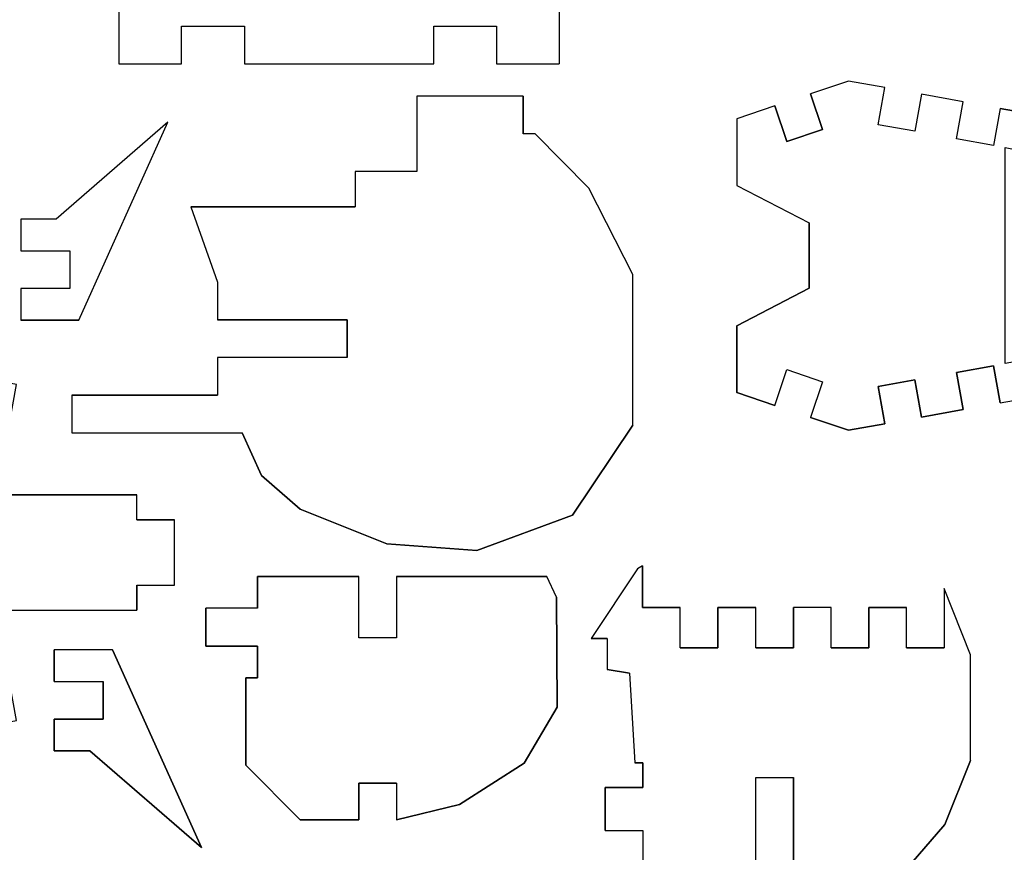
# Model space of a CAD drawing. Extents: x -17.1 to 17.1, y -14.2 to 14.2.
# Tile 20 of 32: x 1.7 to 9.5, y -3.2 to 3.4. Entities that reach past the tile are written whole.
import ezdxf

# ---------------------------------------------------------------- set-up
doc = ezdxf.new("R2010")
doc.units = 0
doc.header["$MEASUREMENT"] = 0
doc.layers.add('CAMADA_1', color=7, linetype='CONTINUOUS')

msp = doc.modelspace()

# ---------------------------------------------------------------- linework, layer by layer
at = {"layer": 'CAMADA_1', "color": 250}
for points in [[(5.97154, 4.84751), (5.97154, 4.84751), (5.97154, 3.0475), (5.97154, 3.0475)], [(2.46482, 4.24751), (2.46482, 4.24751), (2.46482, 3.0475), (2.46482, 3.0475)], [(2.96485, 3.3475), (2.96485, 3.3475), (3.46484, 3.3475), (3.46484, 3.3475)], [(2.96485, 3.0475), (2.96485, 3.0475), (2.96485, 3.3475), (2.96485, 3.3475)], [(3.46484, 3.3475), (3.46484, 3.3475), (3.46484, 3.0475), (3.46484, 3.0475)], [(4.9729, 3.3475), (4.9729, 3.3475), (5.47292, 3.3475), (5.47292, 3.3475)], [(4.9729, 3.0475), (4.9729, 3.0475), (4.9729, 3.3475), (4.9729, 3.3475)], [(5.47292, 3.3475), (5.47292, 3.3475), (5.47292, 3.0475), (5.47292, 3.0475)], [(2.46482, 3.0475), (2.46482, 3.0475), (2.96485, 3.0475), (2.96485, 3.0475)], [(3.46484, 3.0475), (3.46484, 3.0475), (4.9729, 3.0475), (4.9729, 3.0475)], [(5.47292, 3.0475), (5.47292, 3.0475), (5.97154, 3.0475), (5.97154, 3.0475)], [(8.27818, 2.91013), (8.27818, 2.91013), (7.975, 2.80782), (7.975, 2.80782)], [(8.56714, 2.85799), (8.56714, 2.85799), (8.27818, 2.91013), (8.27818, 2.91013)], [(8.51387, 2.56278), (8.51387, 2.56278), (8.56714, 2.85799), (8.56714, 2.85799)], [(4.83994, 2.79047), (4.83994, 2.79047), (4.83994, 2.19046), (4.83994, 2.19046)], [(5.68618, 2.79047), (5.68618, 2.79047), (4.83994, 2.79047), (4.83994, 2.79047)], [(5.68618, 2.79047), (5.68618, 2.79047), (5.68618, 2.49046), (5.68618, 2.49046)], [(8.07089, 2.52359), (8.07089, 2.52359), (7.975, 2.80782), (7.975, 2.80782)], [(8.86001, 2.80518), (8.86001, 2.80518), (8.80678, 2.50994), (8.80678, 2.50994)], [(9.19029, 2.74559), (9.19029, 2.74559), (8.86001, 2.80518), (8.86001, 2.80518)], [(9.13702, 2.45035), (9.13702, 2.45035), (9.19029, 2.74559), (9.19029, 2.74559)], [(7.69073, 2.71194), (7.69073, 2.71194), (7.38752, 2.60963), (7.38752, 2.60963)], [(7.69073, 2.71194), (7.69073, 2.71194), (7.78665, 2.42767), (7.78665, 2.42767)], [(9.48552, 2.69232), (9.48552, 2.69232), (9.43226, 2.39708), (9.43226, 2.39708)], [(9.48552, 2.69232), (9.48552, 2.69232), (9.71501, 2.65091), (9.71501, 2.65091)], [(7.38752, 2.60963), (7.38752, 2.60963), (7.38752, 2.07962), (7.38752, 2.07962)], [(2.85553, 2.58197), (2.85553, 2.58197), (1.96635, 1.81084), (1.96635, 1.81084)], [(2.14627, 1.00633), (2.14627, 1.00633), (2.85553, 2.58197), (2.85553, 2.58197)], [(7.78665, 2.42767), (7.78665, 2.42767), (8.07089, 2.52359), (8.07089, 2.52359)], [(8.80678, 2.50994), (8.80678, 2.50994), (8.51387, 2.56278), (8.51387, 2.56278)], [(5.78199, 2.49046), (5.78199, 2.49046), (5.68618, 2.49046), (5.68618, 2.49046)], [(5.78199, 2.49046), (5.78199, 2.49046), (6.20815, 2.05651), (6.20815, 2.05651)], [(9.43226, 2.39708), (9.43226, 2.39708), (9.13702, 2.45035), (9.13702, 2.45035)], [(4.34693, 2.19046), (4.34693, 2.19046), (4.34693, 1.90806), (4.34693, 1.90806)], [(4.83994, 2.19046), (4.83994, 2.19046), (4.34693, 2.19046), (4.34693, 2.19046)], [(6.55973, 1.36934), (6.55973, 1.36934), (6.20815, 2.05651), (6.20815, 2.05651)], [(7.38752, 2.07962), (7.38752, 2.07962), (7.96435, 1.77997), (7.96435, 1.77997)], [(3.03848, 1.90806), (3.03848, 1.90806), (3.25131, 1.3076), (3.25131, 1.3076)], [(3.03848, 1.90806), (3.03848, 1.90806), (4.34693, 1.90806), (4.34693, 1.90806)], [(1.68406, 1.81087), (1.68406, 1.81087), (1.68402, 1.5586), (1.68402, 1.5586)], [(1.96635, 1.81084), (1.96635, 1.81084), (1.68406, 1.81087), (1.68406, 1.81087)], [(7.96435, 1.25997), (7.96435, 1.25997), (7.96435, 1.77997), (7.96435, 1.77997)], [(1.68402, 1.5586), (1.68402, 1.5586), (2.0737, 1.5586), (2.0737, 1.5586)], [(2.0737, 1.5586), (2.0737, 1.5586), (2.0737, 1.2586), (2.0737, 1.2586)], [(6.55973, 0.17), (6.55973, 0.17), (6.55973, 1.36934), (6.55973, 1.36934)], [(1.68409, 1.2586), (1.68409, 1.2586), (1.68409, 1.00636), (1.68409, 1.00636)], [(2.0737, 1.2586), (2.0737, 1.2586), (1.68409, 1.2586), (1.68409, 1.2586)], [(3.25131, 1.3076), (3.25131, 1.3076), (3.25131, 1.00806), (3.25131, 1.00806)], [(7.38752, 0.96033), (7.38752, 0.96033), (7.96435, 1.25997), (7.96435, 1.25997)], [(2.14627, 1.00633), (2.14627, 1.00633), (1.68409, 1.00636), (1.68409, 1.00636)], [(4.28378, 1.00806), (4.28378, 1.00806), (3.25131, 1.00806), (3.25131, 1.00806)], [(4.28378, 0.70805), (4.28378, 0.70805), (4.28378, 1.00806), (4.28378, 1.00806)], [(7.38752, 0.43031), (7.38752, 0.43031), (7.38752, 0.96033), (7.38752, 0.96033)], [(4.28378, 0.70805), (4.28378, 0.70805), (3.25131, 0.70805), (3.25131, 0.70805)], [(3.25131, 0.70805), (3.25131, 0.70805), (3.25131, 0.40929), (3.25131, 0.40929)], [(9.43226, 0.6429), (9.43226, 0.6429), (9.13702, 0.58963), (9.13702, 0.58963)], [(9.48552, 0.34766), (9.48552, 0.34766), (9.43226, 0.6429), (9.43226, 0.6429)], [(7.69073, 0.32804), (7.69073, 0.32804), (7.78665, 0.61227), (7.78665, 0.61227)], [(7.78665, 0.61227), (7.78665, 0.61227), (8.07089, 0.51639), (8.07089, 0.51639)], [(9.13702, 0.58963), (9.13702, 0.58963), (9.19029, 0.29439), (9.19029, 0.29439)], [(8.07089, 0.51639), (8.07089, 0.51639), (7.975, 0.23212), (7.975, 0.23212)], [(8.80678, 0.53004), (8.80678, 0.53004), (8.51387, 0.4772), (8.51387, 0.4772)], [(8.51387, 0.4772), (8.51387, 0.4772), (8.56714, 0.18196), (8.56714, 0.18196)], [(8.86001, 0.2348), (8.86001, 0.2348), (8.80678, 0.53004), (8.80678, 0.53004)], [(2.0913, 0.40929), (2.0913, 0.40929), (2.0913, 0.10928), (2.0913, 0.10928)], [(2.0913, 0.40929), (2.0913, 0.40929), (3.25131, 0.40929), (3.25131, 0.40929)], [(7.69073, 0.32804), (7.69073, 0.32804), (7.38752, 0.43031), (7.38752, 0.43031)], [(9.48552, 0.34766), (9.48552, 0.34766), (9.71501, 0.38904), (9.71501, 0.38904)], [(9.19029, 0.29439), (9.19029, 0.29439), (8.86001, 0.2348), (8.86001, 0.2348)], [(6.55973, 0.17), (6.55973, 0.17), (6.07748, -0.54593), (6.07748, -0.54593)], [(8.27818, 0.12982), (8.27818, 0.12982), (7.975, 0.23212), (7.975, 0.23212)], [(8.56714, 0.18196), (8.56714, 0.18196), (8.27818, 0.12982), (8.27818, 0.12982)], [(2.0913, 0.10928), (2.0913, 0.10928), (3.44727, 0.10928), (3.44727, 0.10928)], [(3.60077, -0.23058), (3.60077, -0.23058), (3.44727, 0.10928), (3.44727, 0.10928)], [(3.91019, -0.49771), (3.91019, -0.49771), (3.60077, -0.23058), (3.60077, -0.23058)], [(1.59604, -0.38404), (1.59604, -0.38404), (2.60844, -0.38404), (2.60844, -0.38404)], [(2.60844, -0.58403), (2.60844, -0.58403), (2.60844, -0.38404), (2.60844, -0.38404)], [(4.60072, -0.77478), (4.60072, -0.77478), (3.91019, -0.49771), (3.91019, -0.49771)], [(6.07748, -0.54593), (6.07748, -0.54593), (5.31629, -0.82773), (5.31629, -0.82773)], [(2.60844, -0.58403), (2.60844, -0.58403), (2.90844, -0.58403), (2.90844, -0.58403)], [(2.90844, -1.10406), (2.90844, -1.10406), (2.90844, -0.58403), (2.90844, -0.58403)], [(5.31629, -0.82773), (5.31629, -0.82773), (4.60072, -0.77478), (4.60072, -0.77478)], [(6.59659, -0.97392), (6.59659, -0.97392), (6.22875, -1.52983), (6.22875, -1.52983)], [(6.63706, -0.95109), (6.63706, -0.95109), (6.59659, -0.97392), (6.59659, -0.97392)], [(6.63706, -0.95109), (6.63706, -0.95109), (6.63709, -1.28154), (6.63709, -1.28154)], [(3.57085, -1.28839), (3.57085, -1.28839), (3.57085, -1.03611), (3.57085, -1.03611)], [(3.57085, -1.03611), (3.57085, -1.03611), (4.37571, -1.03611), (4.37571, -1.03611)], [(4.37571, -1.52312), (4.37571, -1.52312), (4.37571, -1.03611), (4.37571, -1.03611)], [(4.67572, -1.03611), (4.67572, -1.03611), (4.67572, -1.52312), (4.67572, -1.52312)], [(4.67572, -1.03611), (4.67572, -1.03611), (5.87431, -1.03611), (5.87431, -1.03611)], [(5.95048, -1.19892), (5.95048, -1.19892), (5.87431, -1.03611), (5.87431, -1.03611)], [(2.60844, -1.10406), (2.60844, -1.10406), (2.90844, -1.10406), (2.90844, -1.10406)], [(2.60844, -1.10406), (2.60844, -1.10406), (2.60844, -1.30405), (2.60844, -1.30405)], [(9.24835, -1.65961), (9.24835, -1.65961), (9.03845, -1.13059), (9.03845, -1.13059)], [(9.03845, -1.13059), (9.03845, -1.13059), (9.03845, -1.60349), (9.03845, -1.60349)], [(5.95048, -1.19892), (5.95048, -1.19892), (5.95563, -2.07593), (5.95563, -2.07593)], [(1.59604, -1.30405), (1.59604, -1.30405), (2.60844, -1.30405), (2.60844, -1.30405)], [(3.15701, -1.58842), (3.15701, -1.58842), (3.15701, -1.28839), (3.15701, -1.28839)], [(3.57085, -1.28839), (3.57085, -1.28839), (3.15701, -1.28839), (3.15701, -1.28839)], [(6.63709, -1.28154), (6.63709, -1.28154), (6.93702, -1.28158), (6.93702, -1.28158)], [(6.93699, -1.60349), (6.93699, -1.60349), (6.93702, -1.28158), (6.93702, -1.28158)], [(7.23773, -1.60345), (7.23773, -1.60345), (7.23777, -1.28161), (7.23777, -1.28161)], [(7.23777, -1.28161), (7.23777, -1.28161), (7.5384, -1.28161), (7.5384, -1.28161)], [(7.5384, -1.60349), (7.5384, -1.60349), (7.5384, -1.28161), (7.5384, -1.28161)], [(8.13841, -1.28165), (8.13841, -1.28165), (7.83844, -1.28165), (7.83844, -1.28165)], [(7.83844, -1.60345), (7.83844, -1.60345), (7.83844, -1.28165), (7.83844, -1.28165)], [(8.13841, -1.60345), (8.13841, -1.60345), (8.13841, -1.28165), (8.13841, -1.28165)], [(8.43845, -1.60359), (8.43845, -1.60359), (8.43848, -1.28154), (8.43848, -1.28154)], [(8.43848, -1.28154), (8.43848, -1.28154), (8.73845, -1.28168), (8.73845, -1.28168)], [(8.73838, -1.60359), (8.73838, -1.60359), (8.73845, -1.28168), (8.73845, -1.28168)], [(4.67572, -1.52312), (4.67572, -1.52312), (4.37571, -1.52312), (4.37571, -1.52312)], [(6.35603, -1.52983), (6.35603, -1.52983), (6.22875, -1.52983), (6.22875, -1.52983)], [(6.35603, -1.52983), (6.35603, -1.52983), (6.356, -1.77547), (6.356, -1.77547)], [(2.41332, -1.61844), (2.41332, -1.61844), (1.95114, -1.61848), (1.95114, -1.61848)], [(1.95114, -1.87072), (1.95114, -1.87072), (1.95114, -1.61848), (1.95114, -1.61848)], [(2.41332, -1.61844), (2.41332, -1.61844), (3.12261, -3.19409), (3.12261, -3.19409)], [(3.57085, -1.58842), (3.57085, -1.58842), (3.15701, -1.58842), (3.15701, -1.58842)], [(3.57085, -1.84059), (3.57085, -1.84059), (3.57085, -1.58842), (3.57085, -1.58842)], [(6.93699, -1.60349), (6.93699, -1.60349), (7.23773, -1.60345), (7.23773, -1.60345)], [(7.5384, -1.60349), (7.5384, -1.60349), (7.83844, -1.60345), (7.83844, -1.60345)], [(8.13841, -1.60345), (8.13841, -1.60345), (8.43845, -1.60359), (8.43845, -1.60359)], [(8.73838, -1.60359), (8.73838, -1.60359), (9.03845, -1.60349), (9.03845, -1.60349)], [(9.24835, -2.50071), (9.24835, -2.50071), (9.24835, -1.65961), (9.24835, -1.65961)], [(6.532, -1.80471), (6.532, -1.80471), (6.356, -1.77547), (6.356, -1.77547)], [(1.95114, -1.87072), (1.95114, -1.87072), (2.34075, -1.87072), (2.34075, -1.87072)], [(2.34075, -2.17072), (2.34075, -2.17072), (2.34075, -1.87072), (2.34075, -1.87072)], [(3.47564, -2.53757), (3.47564, -2.53757), (3.47564, -1.84059), (3.47564, -1.84059)], [(3.47564, -1.84059), (3.47564, -1.84059), (3.57085, -1.84059), (3.57085, -1.84059)], [(6.532, -1.80471), (6.532, -1.80471), (6.57546, -2.51979), (6.57546, -2.51979)], [(5.95563, -2.07593), (5.95563, -2.07593), (5.69486, -2.52036), (5.69486, -2.52036)], [(1.95107, -2.17075), (1.95107, -2.17075), (2.34075, -2.17072), (2.34075, -2.17072)], [(1.95107, -2.42299), (1.95107, -2.42299), (1.95107, -2.17075), (1.95107, -2.17075)], [(2.23344, -2.42295), (2.23344, -2.42295), (1.95107, -2.42299), (1.95107, -2.42299)], [(3.12261, -3.19409), (3.12261, -3.19409), (2.23344, -2.42295), (2.23344, -2.42295)], [(9.24835, -2.50071), (9.24835, -2.50071), (9.04416, -3.00955), (9.04416, -3.00955)], [(3.90917, -2.97293), (3.90917, -2.97293), (3.47564, -2.53757), (3.47564, -2.53757)], [(5.69486, -2.52036), (5.69486, -2.52036), (5.17804, -2.84978), (5.17804, -2.84978)], [(6.63843, -2.51979), (6.63843, -2.51979), (6.57546, -2.51979), (6.57546, -2.51979)], [(6.63843, -2.71611), (6.63843, -2.71611), (6.63843, -2.51979), (6.63843, -2.51979)], [(7.53844, -2.63596), (7.53844, -2.63596), (7.83844, -2.63596), (7.83844, -2.63596)], [(7.53844, -3.66844), (7.53844, -3.66844), (7.53844, -2.63596), (7.53844, -2.63596)], [(7.83841, -3.66844), (7.83841, -3.66844), (7.83844, -2.63596), (7.83844, -2.63596)], [(4.37571, -2.68087), (4.37571, -2.68087), (4.37568, -2.97293), (4.37568, -2.97293)], [(4.67572, -2.68087), (4.67572, -2.68087), (4.37571, -2.68087), (4.37571, -2.68087)], [(4.67572, -2.68087), (4.67572, -2.68087), (4.67572, -2.97293), (4.67572, -2.97293)], [(6.33843, -3.05795), (6.33843, -3.05795), (6.33843, -2.71611), (6.33843, -2.71611)], [(6.33843, -2.71611), (6.33843, -2.71611), (6.63843, -2.71611), (6.63843, -2.71611)], [(5.17804, -2.84978), (5.17804, -2.84978), (4.67572, -2.97293), (4.67572, -2.97293)], [(4.37568, -2.97293), (4.37568, -2.97293), (3.90917, -2.97293), (3.90917, -2.97293)], [(6.33843, -3.05795), (6.33843, -3.05795), (6.63843, -3.05795), (6.63843, -3.05795)], [(6.63843, -3.05795), (6.63843, -3.05795), (6.63843, -3.33848), (6.63843, -3.33848)], [(9.04416, -3.00955), (9.04416, -3.00955), (8.77704, -3.31897), (8.77704, -3.31897)]]:
    msp.add_open_spline(points, degree=3, dxfattribs=at)
for points, knots in [([(-3.3975, 0.81819), (-3.3975, 0.81819), (-3.34966, 1.11438), (-3.34966, 1.11438), (-3.34966, 1.11438), (-3.34966, 1.11438), (-2.76154, 1.01938), (-2.76154, 1.01938), (-2.76154, 1.01938), (-2.76154, 1.01938), (-2.80942, 0.72315), (-2.80942, 0.72315), (-2.80942, 0.72315), (-2.80942, 0.72315), (-2.31581, 0.64343), (-2.31581, 0.64343), (-2.31581, 0.64343), (-2.31581, 0.64343), (-2.26794, 0.93962), (-2.26794, 0.93962), (-2.26794, 0.93962), (-2.26794, 0.93962), (-1.7538, 0.72086), (-1.7538, 0.72086), (-1.7538, 0.72086), (-1.7538, 0.72086), (-1.87124, 0.44485), (-1.87124, 0.44485), (-1.87124, 0.44485), (-1.87124, 0.44485), (-1.41227, 0.24955), (-1.41227, 0.24955), (-1.41227, 0.24955), (-1.41227, 0.24955), (-1.29483, 0.52563), (-1.29483, 0.52563), (-1.29483, 0.52563), (-1.29483, 0.52563), (-0.77953, 0.30638), (-0.77953, 0.30638), (-0.77953, 0.30638), (-0.77953, 0.30638), (-0.62928, 0.26398), (-0.62928, 0.26398), (-0.62928, 0.26398), (-0.62928, 0.26398), (-0.71074, -0.02474), (-0.71074, -0.02474), (-0.71074, -0.02474), (-0.71074, -0.02474), (-0.42203, -0.10619), (-0.42203, -0.10619), (-0.42203, -0.10619), (-0.42203, -0.10619), (-0.34057, 0.18252), (-0.34057, 0.18252), (-0.34057, 0.18252), (-0.34057, 0.18252), (-0.19032, 0.14015), (-0.19032, 0.14015), (-0.19032, 0.14015), (-0.19032, 0.14015), (-0.01034, 0.14015), (-0.01034, 0.14015), (-0.01034, 0.14015), (-0.01034, 0.14015), (-0.01034, -0.15985), (-0.01034, -0.15985), (-0.01034, -0.15985), (-0.01034, -0.15985), (0.28967, -0.15985), (0.28967, -0.15985), (0.28967, -0.15985), (0.28967, -0.15985), (0.28967, 0.14015), (0.28967, 0.14015), (0.28967, 0.14015), (0.28967, 0.14015), (0.46969, 0.14015), (0.46969, 0.14015), (0.46969, 0.14015), (0.46969, 0.14015), (0.46969, 0.2456), (0.46969, 0.2456), (0.46969, 0.2456), (0.46969, 0.2456), (0.77287, 0.3479), (0.77287, 0.3479), (0.77287, 0.3479), (0.77287, 0.3479), (0.86879, 0.06364), (0.86879, 0.06364), (0.86879, 0.06364), (0.86879, 0.06364), (1.15305, 0.15956), (1.15305, 0.15956), (1.15305, 0.15956), (1.15305, 0.15956), (1.05713, 0.44382), (1.05713, 0.44382), (1.05713, 0.44382), (1.05713, 0.44382), (1.36035, 0.54613), (1.36035, 0.54613), (1.36035, 0.54613), (1.36035, 0.54613), (1.64931, 0.49399), (1.64931, 0.49399), (1.64931, 0.49399), (1.64931, 0.49399), (1.59604, 0.19875), (1.59604, 0.19875), (1.59604, 0.19875), (1.59604, 0.19875), (1.59604, -0.38404), (1.59604, -0.38404), (1.59604, -0.38404), (1.59604, -0.38404), (2.60844, -0.38404), (2.60844, -0.38404), (2.60844, -0.38404), (2.60844, -0.38404), (2.60844, -0.58403), (2.60844, -0.58403), (2.60844, -0.58403), (2.60844, -0.58403), (2.90844, -0.58403), (2.90844, -0.58403), (2.90844, -0.58403), (2.90844, -0.58403), (2.90844, -1.10406), (2.90844, -1.10406), (2.90844, -1.10406), (2.90844, -1.10406), (2.60844, -1.10406), (2.60844, -1.10406), (2.60844, -1.10406), (2.60844, -1.10406), (2.60844, -1.30405), (2.60844, -1.30405), (2.60844, -1.30405), (2.60844, -1.30405), (1.59604, -1.30405), (1.59604, -1.30405), (1.59604, -1.30405), (1.59604, -1.30405), (1.59604, -1.88687), (1.59604, -1.88687), (1.59604, -1.88687), (1.59604, -1.88687), (1.64931, -2.18211), (1.64931, -2.18211), (1.64931, -2.18211), (1.64931, -2.18211), (1.36035, -2.23425), (1.36035, -2.23425), (1.36035, -2.23425), (1.36035, -2.23425), (1.05713, -2.13191), (1.05713, -2.13191), (1.05713, -2.13191), (1.05713, -2.13191), (1.15305, -1.84768), (1.15305, -1.84768), (1.15305, -1.84768), (1.15305, -1.84768), (0.86879, -1.75176), (0.86879, -1.75176), (0.86879, -1.75176), (0.86879, -1.75176), (0.7729, -2.03603), (0.7729, -2.03603), (0.7729, -2.03603), (0.7729, -2.03603), (0.46969, -1.93372), (0.46969, -1.93372), (0.46969, -1.93372), (0.46969, -1.93372), (0.46969, -1.82828), (0.46969, -1.82828), (0.46969, -1.82828), (0.46969, -1.82828), (0.28967, -1.82828), (0.28967, -1.82828), (0.28967, -1.82828), (0.28967, -1.82828), (0.28967, -1.52824), (0.28967, -1.52824), (0.28967, -1.52824), (0.28967, -1.52824), (-0.01034, -1.52824), (-0.01034, -1.52824), (-0.01034, -1.52824), (-0.01034, -1.52824), (-0.01034, -1.82824), (-0.01034, -1.82824), (-0.01034, -1.82824), (-0.01034, -1.82824), (-0.19032, -1.82824), (-0.19032, -1.82824), (-0.19032, -1.82824), (-0.19032, -1.82824), (-0.34057, -1.87065), (-0.34057, -1.87065), (-0.34057, -1.87065), (-0.34057, -1.87065), (-0.42203, -1.58193), (-0.42203, -1.58193), (-0.42203, -1.58193), (-0.42203, -1.58193), (-0.71074, -1.66339), (-0.71074, -1.66339), (-0.71074, -1.66339), (-0.71074, -1.66339), (-0.62928, -1.9521), (-0.62928, -1.9521), (-0.62928, -1.9521), (-0.62928, -1.9521), (-0.77953, -1.99451), (-0.77953, -1.99451), (-0.77953, -1.99451), (-0.77953, -1.99451), (-1.29483, -2.21376), (-1.29483, -2.21376), (-1.29483, -2.21376), (-1.29483, -2.21376), (-1.41227, -1.93767), (-1.41227, -1.93767), (-1.41227, -1.93767), (-1.41227, -1.93767), (-1.87124, -2.13294), (-1.87124, -2.13294), (-1.87124, -2.13294), (-1.87124, -2.13294), (-1.75376, -2.40898), (-1.75376, -2.40898), (-1.75376, -2.40898), (-1.75376, -2.40898), (-2.26794, -2.62774), (-2.26794, -2.62774), (-2.26794, -2.62774), (-2.26794, -2.62774), (-2.31581, -2.33155), (-2.31581, -2.33155), (-2.31581, -2.33155), (-2.31581, -2.33155), (-2.80942, -2.41131), (-2.80942, -2.41131), (-2.80942, -2.41131), (-2.80942, -2.41131), (-2.76154, -2.70751), (-2.76154, -2.70751), (-2.76154, -2.70751), (-2.76154, -2.70751), (-3.34966, -2.80251), (-3.34966, -2.80251), (-3.34966, -2.80251), (-3.34966, -2.80251), (-3.3975, -2.50632), (-3.3975, -2.50632), (-3.3975, -2.50632), (-3.3975, -2.50632), (-3.8911, -2.58604), (-3.8911, -2.58604), (-3.8911, -2.58604), (-3.8911, -2.58604), (-3.84323, -2.88224), (-3.84323, -2.88224), (-3.84323, -2.88224), (-3.84323, -2.88224), (-5.14914, -3.09323), (-5.14914, -3.09323), (-5.14914, -3.09323), (-5.14914, -3.09323), (-6.11124, -3.36596), (-6.11124, -3.36596), (-6.11124, -3.36596), (-6.11124, -3.36596), (-6.02939, -3.65461), (-6.02939, -3.65461), (-6.02939, -3.65461), (-6.02939, -3.65461), (-6.51044, -3.79096), (-6.51044, -3.79096), (-6.51044, -3.79096), (-6.51044, -3.79096), (-6.59229, -3.50231), (-6.59229, -3.50231), (-6.59229, -3.50231), (-6.59229, -3.50231), (-9.01605, -4.18942), (-9.01605, -4.18942), (-9.01605, -4.18942), (-9.01605, -4.18942), (-8.93424, -4.47806), (-8.93424, -4.47806), (-8.93424, -4.47806), (-8.93424, -4.47806), (-9.70333, -4.69608), (-9.70333, -4.69608), (-9.70333, -4.69608), (-9.70333, -4.69608), (-9.86197, -4.13636), (-9.86197, -4.13636), (-9.86197, -4.13636), (-9.86197, -4.13636), (-9.60529, -4.06358), (-9.60529, -4.06358), (-9.60529, -4.06358), (-9.60529, -4.06358), (-9.5498, -4.32093), (-9.5498, -4.32093), (-9.5498, -4.32093), (-9.5498, -4.32093), (-9.25654, -4.25775), (-9.25654, -4.25775), (-9.25654, -4.25775), (-9.25654, -4.25775), (-9.40502, -3.56888), (-9.40502, -3.56888), (-9.40502, -3.56888), (-9.40502, -3.56888), (-4.28808, -2.46631), (-4.28808, -2.46631), (-4.28808, -2.46631), (-4.28808, -2.46631), (-4.34982, -2.17262), (-4.34982, -2.17262), (-4.34982, -2.17262), (-4.34982, -2.17262), (-4.98588, -2.30633), (-4.98588, -2.30633), (-4.98588, -2.30633), (-4.98588, -2.30633), (-5.0322, -1.96829), (-5.0322, -1.96829), (-5.0322, -1.96829), (-5.0322, -1.96829), (-2.35828, -1.0606), (-2.35828, -1.0606), (-2.35828, -1.0606), (-2.35828, -1.0606), (-2.35828, -0.62753), (-2.35828, -0.62753), (-2.35828, -0.62753), (-2.35828, -0.62753), (-5.0322, 0.28017), (-5.0322, 0.28017), (-5.0322, 0.28017), (-5.0322, 0.28017), (-4.98588, 0.6182), (-4.98588, 0.6182), (-4.98588, 0.6182), (-4.98588, 0.6182), (-4.34982, 0.4845), (-4.34982, 0.4845), (-4.34982, 0.4845), (-4.34982, 0.4845), (-4.28808, 0.77819), (-4.28808, 0.77819), (-4.28808, 0.77819), (-4.28808, 0.77819), (-9.40502, 1.88076), (-9.40502, 1.88076), (-9.40502, 1.88076), (-9.40502, 1.88076), (-9.25654, 2.56963), (-9.25654, 2.56963), (-9.25654, 2.56963), (-9.25654, 2.56963), (-9.5498, 2.63281), (-9.5498, 2.63281), (-9.5498, 2.63281), (-9.5498, 2.63281), (-9.60529, 2.37546), (-9.60529, 2.37546), (-9.60529, 2.37546), (-9.60529, 2.37546), (-9.86197, 2.44824), (-9.86197, 2.44824), (-9.86197, 2.44824), (-9.86197, 2.44824), (-9.70333, 3.00795), (-9.70333, 3.00795), (-9.70333, 3.00795), (-9.70333, 3.00795), (-8.93424, 2.7899), (-8.93424, 2.7899), (-8.93424, 2.7899), (-8.93424, 2.7899), (-9.01605, 2.50129), (-9.01605, 2.50129), (-9.01605, 2.50129), (-9.01605, 2.50129), (-6.59229, 1.81419), (-6.59229, 1.81419), (-6.59229, 1.81419), (-6.59229, 1.81419), (-6.51044, 2.10283), (-6.51044, 2.10283), (-6.51044, 2.10283), (-6.51044, 2.10283), (-6.02943, 1.96645), (-6.02943, 1.96645), (-6.02943, 1.96645), (-6.02943, 1.96645), (-6.11124, 1.67784), (-6.11124, 1.67784), (-6.11124, 1.67784), (-6.11124, 1.67784), (-5.14914, 1.40507), (-5.14914, 1.40507), (-5.14914, 1.40507), (-5.14914, 1.40507), (-3.84327, 1.19411), (-3.84327, 1.19411), (-3.84327, 1.19411), (-3.84327, 1.19411), (-3.8911, 0.89792), (-3.8911, 0.89792), (-3.8911, 0.89792), (-3.8911, 0.89792), (-3.3975, 0.81819), (-3.3975, 0.81819)], [0, 0, 0, 0, 0.0093458, 0.0093458, 0.0093458, 0.0093458, 0.0186916, 0.0186916, 0.0186916, 0.0186916, 0.0280374, 0.0280374, 0.0280374, 0.0280374, 0.0373832, 0.0373832, 0.0373832, 0.0373832, 0.046729, 0.046729, 0.046729, 0.046729, 0.0560748, 0.0560748, 0.0560748, 0.0560748, 0.0654206, 0.0654206, 0.0654206, 0.0654206, 0.0747664, 0.0747664, 0.0747664, 0.0747664, 0.0841121, 0.0841121, 0.0841121, 0.0841121, 0.0934579, 0.0934579, 0.0934579, 0.0934579, 0.1028037, 0.1028037, 0.1028037, 0.1028037, 0.1121495, 0.1121495, 0.1121495, 0.1121495, 0.1214953, 0.1214953, 0.1214953, 0.1214953, 0.1308411, 0.1308411, 0.1308411, 0.1308411, 0.1401869, 0.1401869, 0.1401869, 0.1401869, 0.1495327, 0.1495327, 0.1495327, 0.1495327, 0.1588785, 0.1588785, 0.1588785, 0.1588785, 0.1682243, 0.1682243, 0.1682243, 0.1682243, 0.1775701, 0.1775701, 0.1775701, 0.1775701, 0.1869159, 0.1869159, 0.1869159, 0.1869159, 0.1962617, 0.1962617, 0.1962617, 0.1962617, 0.2056075, 0.2056075, 0.2056075, 0.2056075, 0.2149533, 0.2149533, 0.2149533, 0.2149533, 0.2242991, 0.2242991, 0.2242991, 0.2242991, 0.2336449, 0.2336449, 0.2336449, 0.2336449, 0.2429907, 0.2429907, 0.2429907, 0.2429907, 0.2523364, 0.2523364, 0.2523364, 0.2523364, 0.2616822, 0.2616822, 0.2616822, 0.2616822, 0.271028, 0.271028, 0.271028, 0.271028, 0.2803738, 0.2803738, 0.2803738, 0.2803738, 0.2897196, 0.2897196, 0.2897196, 0.2897196, 0.2990654, 0.2990654, 0.2990654, 0.2990654, 0.3084112, 0.3084112, 0.3084112, 0.3084112, 0.317757, 0.317757, 0.317757, 0.317757, 0.3271028, 0.3271028, 0.3271028, 0.3271028, 0.3364486, 0.3364486, 0.3364486, 0.3364486, 0.3457944, 0.3457944, 0.3457944, 0.3457944, 0.3551402, 0.3551402, 0.3551402, 0.3551402, 0.364486, 0.364486, 0.364486, 0.364486, 0.3738318, 0.3738318, 0.3738318, 0.3738318, 0.3831776, 0.3831776, 0.3831776, 0.3831776, 0.3925234, 0.3925234, 0.3925234, 0.3925234, 0.4018692, 0.4018692, 0.4018692, 0.4018692, 0.411215, 0.411215, 0.411215, 0.411215, 0.4205607, 0.4205607, 0.4205607, 0.4205607, 0.4299065, 0.4299065, 0.4299065, 0.4299065, 0.4392523, 0.4392523, 0.4392523, 0.4392523, 0.4485981, 0.4485981, 0.4485981, 0.4485981, 0.4579439, 0.4579439, 0.4579439, 0.4579439, 0.4672897, 0.4672897, 0.4672897, 0.4672897, 0.4766355, 0.4766355, 0.4766355, 0.4766355, 0.4859813, 0.4859813, 0.4859813, 0.4859813, 0.4953271, 0.4953271, 0.4953271, 0.4953271, 0.5046729, 0.5046729, 0.5046729, 0.5046729, 0.5140187, 0.5140187, 0.5140187, 0.5140187, 0.5233645, 0.5233645, 0.5233645, 0.5233645, 0.5327103, 0.5327103, 0.5327103, 0.5327103, 0.5420561, 0.5420561, 0.5420561, 0.5420561, 0.5514019, 0.5514019, 0.5514019, 0.5514019, 0.5607477, 0.5607477, 0.5607477, 0.5607477, 0.5700935, 0.5700935, 0.5700935, 0.5700935, 0.5794393, 0.5794393, 0.5794393, 0.5794393, 0.588785, 0.588785, 0.588785, 0.588785, 0.5981308, 0.5981308, 0.5981308, 0.5981308, 0.6074766, 0.6074766, 0.6074766, 0.6074766, 0.6168224, 0.6168224, 0.6168224, 0.6168224, 0.6261682, 0.6261682, 0.6261682, 0.6261682, 0.635514, 0.635514, 0.635514, 0.635514, 0.6448598, 0.6448598, 0.6448598, 0.6448598, 0.6542056, 0.6542056, 0.6542056, 0.6542056, 0.6635514, 0.6635514, 0.6635514, 0.6635514, 0.6728972, 0.6728972, 0.6728972, 0.6728972, 0.682243, 0.682243, 0.682243, 0.682243, 0.6915888, 0.6915888, 0.6915888, 0.6915888, 0.7009346, 0.7009346, 0.7009346, 0.7009346, 0.7102804, 0.7102804, 0.7102804, 0.7102804, 0.7196262, 0.7196262, 0.7196262, 0.7196262, 0.728972, 0.728972, 0.728972, 0.728972, 0.7383178, 0.7383178, 0.7383178, 0.7383178, 0.7476636, 0.7476636, 0.7476636, 0.7476636, 0.7570093, 0.7570093, 0.7570093, 0.7570093, 0.7663551, 0.7663551, 0.7663551, 0.7663551, 0.7757009, 0.7757009, 0.7757009, 0.7757009, 0.7850467, 0.7850467, 0.7850467, 0.7850467, 0.7943925, 0.7943925, 0.7943925, 0.7943925, 0.8037383, 0.8037383, 0.8037383, 0.8037383, 0.8130841, 0.8130841, 0.8130841, 0.8130841, 0.8224299, 0.8224299, 0.8224299, 0.8224299, 0.8317757, 0.8317757, 0.8317757, 0.8317757, 0.8411215, 0.8411215, 0.8411215, 0.8411215, 0.8504673, 0.8504673, 0.8504673, 0.8504673, 0.8598131, 0.8598131, 0.8598131, 0.8598131, 0.8691589, 0.8691589, 0.8691589, 0.8691589, 0.8785047, 0.8785047, 0.8785047, 0.8785047, 0.8878505, 0.8878505, 0.8878505, 0.8878505, 0.8971963, 0.8971963, 0.8971963, 0.8971963, 0.9065421, 0.9065421, 0.9065421, 0.9065421, 0.9158879, 0.9158879, 0.9158879, 0.9158879, 0.9252336, 0.9252336, 0.9252336, 0.9252336, 0.9345794, 0.9345794, 0.9345794, 0.9345794, 0.9439252, 0.9439252, 0.9439252, 0.9439252, 0.953271, 0.953271, 0.953271, 0.953271, 0.9626168, 0.9626168, 0.9626168, 0.9626168, 0.9719626, 0.9719626, 0.9719626, 0.9719626, 0.9813084, 0.9813084, 0.9813084, 0.9813084, 1, 1, 1, 1]), ([(7.38752, 0.96033), (7.38752, 0.96033), (7.96435, 1.25997), (7.96435, 1.25997), (7.96435, 1.25997), (7.96435, 1.25997), (7.96435, 1.77997), (7.96435, 1.77997), (7.96435, 1.77997), (7.96435, 1.77997), (7.38752, 2.07962), (7.38752, 2.07962), (7.38752, 2.07962), (7.38752, 2.07962), (7.38752, 2.60963), (7.38752, 2.60963), (7.38752, 2.60963), (7.38752, 2.60963), (7.69073, 2.71194), (7.69073, 2.71194), (7.69073, 2.71194), (7.69073, 2.71194), (7.78665, 2.42767), (7.78665, 2.42767), (7.78665, 2.42767), (7.78665, 2.42767), (8.07089, 2.52359), (8.07089, 2.52359), (8.07089, 2.52359), (8.07089, 2.52359), (7.975, 2.80782), (7.975, 2.80782), (7.975, 2.80782), (7.975, 2.80782), (8.27818, 2.91013), (8.27818, 2.91013), (8.27818, 2.91013), (8.27818, 2.91013), (8.56714, 2.85799), (8.56714, 2.85799), (8.56714, 2.85799), (8.56714, 2.85799), (8.51387, 2.56278), (8.51387, 2.56278), (8.51387, 2.56278), (8.51387, 2.56278), (8.80678, 2.50994), (8.80678, 2.50994), (8.80678, 2.50994), (8.80678, 2.50994), (8.86001, 2.80518), (8.86001, 2.80518), (8.86001, 2.80518), (8.86001, 2.80518), (9.19029, 2.74559), (9.19029, 2.74559), (9.19029, 2.74559), (9.19029, 2.74559), (9.13702, 2.45035), (9.13702, 2.45035), (9.13702, 2.45035), (9.13702, 2.45035), (9.43226, 2.39708), (9.43226, 2.39708), (9.43226, 2.39708), (9.43226, 2.39708), (9.48552, 2.69232), (9.48552, 2.69232), (9.48552, 2.69232), (9.48552, 2.69232), (9.71501, 2.65091), (9.71501, 2.65091), (9.71501, 2.65091), (9.71501, 2.65091), (9.66174, 2.35567), (9.66174, 2.35567), (9.66174, 2.35567), (9.66174, 2.35567), (9.52631, 2.38011), (9.52631, 2.38011), (9.52631, 2.38011), (9.52631, 2.38011), (9.52631, 0.65986), (9.52631, 0.65986), (9.52631, 0.65986), (9.52631, 0.65986), (9.66174, 0.68428), (9.66174, 0.68428), (9.66174, 0.68428), (9.66174, 0.68428), (9.71501, 0.38904), (9.71501, 0.38904), (9.71501, 0.38904), (9.71501, 0.38904), (9.48552, 0.34766), (9.48552, 0.34766), (9.48552, 0.34766), (9.48552, 0.34766), (9.43226, 0.6429), (9.43226, 0.6429), (9.43226, 0.6429), (9.43226, 0.6429), (9.13702, 0.58963), (9.13702, 0.58963), (9.13702, 0.58963), (9.13702, 0.58963), (9.19029, 0.29439), (9.19029, 0.29439), (9.19029, 0.29439), (9.19029, 0.29439), (8.86001, 0.2348), (8.86001, 0.2348), (8.86001, 0.2348), (8.86001, 0.2348), (8.80678, 0.53004), (8.80678, 0.53004), (8.80678, 0.53004), (8.80678, 0.53004), (8.51387, 0.4772), (8.51387, 0.4772), (8.51387, 0.4772), (8.51387, 0.4772), (8.56714, 0.18196), (8.56714, 0.18196), (8.56714, 0.18196), (8.56714, 0.18196), (8.27818, 0.12982), (8.27818, 0.12982), (8.27818, 0.12982), (8.27818, 0.12982), (7.975, 0.23212), (7.975, 0.23212), (7.975, 0.23212), (7.975, 0.23212), (8.07089, 0.51639), (8.07089, 0.51639), (8.07089, 0.51639), (8.07089, 0.51639), (7.78665, 0.61227), (7.78665, 0.61227), (7.78665, 0.61227), (7.78665, 0.61227), (7.69073, 0.32804), (7.69073, 0.32804), (7.69073, 0.32804), (7.69073, 0.32804), (7.38752, 0.43031), (7.38752, 0.43031), (7.38752, 0.43031), (7.38752, 0.43031), (7.38752, 0.96033), (7.38752, 0.96033)], [0, 0, 0, 0, 0.025641, 0.025641, 0.025641, 0.025641, 0.0512821, 0.0512821, 0.0512821, 0.0512821, 0.0769231, 0.0769231, 0.0769231, 0.0769231, 0.1025641, 0.1025641, 0.1025641, 0.1025641, 0.1282051, 0.1282051, 0.1282051, 0.1282051, 0.1538462, 0.1538462, 0.1538462, 0.1538462, 0.1794872, 0.1794872, 0.1794872, 0.1794872, 0.2051282, 0.2051282, 0.2051282, 0.2051282, 0.2307692, 0.2307692, 0.2307692, 0.2307692, 0.2564103, 0.2564103, 0.2564103, 0.2564103, 0.2820513, 0.2820513, 0.2820513, 0.2820513, 0.3076923, 0.3076923, 0.3076923, 0.3076923, 0.3333333, 0.3333333, 0.3333333, 0.3333333, 0.3589744, 0.3589744, 0.3589744, 0.3589744, 0.3846154, 0.3846154, 0.3846154, 0.3846154, 0.4102564, 0.4102564, 0.4102564, 0.4102564, 0.4358974, 0.4358974, 0.4358974, 0.4358974, 0.4615385, 0.4615385, 0.4615385, 0.4615385, 0.4871795, 0.4871795, 0.4871795, 0.4871795, 0.5128205, 0.5128205, 0.5128205, 0.5128205, 0.5384615, 0.5384615, 0.5384615, 0.5384615, 0.5641026, 0.5641026, 0.5641026, 0.5641026, 0.5897436, 0.5897436, 0.5897436, 0.5897436, 0.6153846, 0.6153846, 0.6153846, 0.6153846, 0.6410256, 0.6410256, 0.6410256, 0.6410256, 0.6666667, 0.6666667, 0.6666667, 0.6666667, 0.6923077, 0.6923077, 0.6923077, 0.6923077, 0.7179487, 0.7179487, 0.7179487, 0.7179487, 0.7435897, 0.7435897, 0.7435897, 0.7435897, 0.7692308, 0.7692308, 0.7692308, 0.7692308, 0.7948718, 0.7948718, 0.7948718, 0.7948718, 0.8205128, 0.8205128, 0.8205128, 0.8205128, 0.8461538, 0.8461538, 0.8461538, 0.8461538, 0.8717949, 0.8717949, 0.8717949, 0.8717949, 0.8974359, 0.8974359, 0.8974359, 0.8974359, 0.9230769, 0.9230769, 0.9230769, 0.9230769, 0.9487179, 0.9487179, 0.9487179, 0.9487179, 1, 1, 1, 1]), ([(3.91019, -0.49771), (3.91019, -0.49771), (3.60077, -0.23058), (3.60077, -0.23058), (3.60077, -0.23058), (3.60077, -0.23058), (3.44727, 0.10928), (3.44727, 0.10928), (3.44727, 0.10928), (3.44727, 0.10928), (2.0913, 0.10928), (2.0913, 0.10928), (2.0913, 0.10928), (2.0913, 0.10928), (2.0913, 0.40929), (2.0913, 0.40929), (2.0913, 0.40929), (2.0913, 0.40929), (3.25131, 0.40929), (3.25131, 0.40929), (3.25131, 0.40929), (3.25131, 0.40929), (3.25131, 0.70805), (3.25131, 0.70805), (3.25131, 0.70805), (3.25131, 0.70805), (4.28378, 0.70805), (4.28378, 0.70805), (4.28378, 0.70805), (4.28378, 0.70805), (4.28378, 1.00806), (4.28378, 1.00806), (4.28378, 1.00806), (4.28378, 1.00806), (3.25131, 1.00806), (3.25131, 1.00806), (3.25131, 1.00806), (3.25131, 1.00806), (3.25131, 1.3076), (3.25131, 1.3076), (3.25131, 1.3076), (3.25131, 1.3076), (3.03848, 1.90806), (3.03848, 1.90806), (3.03848, 1.90806), (3.03848, 1.90806), (4.34693, 1.90806), (4.34693, 1.90806), (4.34693, 1.90806), (4.34693, 1.90806), (4.34693, 2.19046), (4.34693, 2.19046), (4.34693, 2.19046), (4.34693, 2.19046), (4.83994, 2.19046), (4.83994, 2.19046), (4.83994, 2.19046), (4.83994, 2.19046), (4.83994, 2.79047), (4.83994, 2.79047), (4.83994, 2.79047), (4.83994, 2.79047), (5.68618, 2.79047), (5.68618, 2.79047), (5.68618, 2.79047), (5.68618, 2.79047), (5.68618, 2.49046), (5.68618, 2.49046), (5.68618, 2.49046), (5.68618, 2.49046), (5.78199, 2.49046), (5.78199, 2.49046), (5.78199, 2.49046), (5.78199, 2.49046), (6.20815, 2.05651), (6.20815, 2.05651), (6.20815, 2.05651), (6.20815, 2.05651), (6.55973, 1.36934), (6.55973, 1.36934), (6.55973, 1.36934), (6.55973, 1.36934), (6.55973, 0.17), (6.55973, 0.17), (6.55973, 0.17), (6.55973, 0.17), (6.07748, -0.54593), (6.07748, -0.54593), (6.07748, -0.54593), (6.07748, -0.54593), (5.31629, -0.82773), (5.31629, -0.82773), (5.31629, -0.82773), (5.31629, -0.82773), (4.60072, -0.77478), (4.60072, -0.77478), (4.60072, -0.77478), (4.60072, -0.77478), (3.91019, -0.49771), (3.91019, -0.49771)], [0, 0, 0, 0, 0.0384615, 0.0384615, 0.0384615, 0.0384615, 0.0769231, 0.0769231, 0.0769231, 0.0769231, 0.1153846, 0.1153846, 0.1153846, 0.1153846, 0.1538462, 0.1538462, 0.1538462, 0.1538462, 0.1923077, 0.1923077, 0.1923077, 0.1923077, 0.2307692, 0.2307692, 0.2307692, 0.2307692, 0.2692308, 0.2692308, 0.2692308, 0.2692308, 0.3076923, 0.3076923, 0.3076923, 0.3076923, 0.3461538, 0.3461538, 0.3461538, 0.3461538, 0.3846154, 0.3846154, 0.3846154, 0.3846154, 0.4230769, 0.4230769, 0.4230769, 0.4230769, 0.4615385, 0.4615385, 0.4615385, 0.4615385, 0.5, 0.5, 0.5, 0.5, 0.5384615, 0.5384615, 0.5384615, 0.5384615, 0.5769231, 0.5769231, 0.5769231, 0.5769231, 0.6153846, 0.6153846, 0.6153846, 0.6153846, 0.6538462, 0.6538462, 0.6538462, 0.6538462, 0.6923077, 0.6923077, 0.6923077, 0.6923077, 0.7307692, 0.7307692, 0.7307692, 0.7307692, 0.7692308, 0.7692308, 0.7692308, 0.7692308, 0.8076923, 0.8076923, 0.8076923, 0.8076923, 0.8461538, 0.8461538, 0.8461538, 0.8461538, 0.8846154, 0.8846154, 0.8846154, 0.8846154, 0.9230769, 0.9230769, 0.9230769, 0.9230769, 1, 1, 1, 1]), ([(2.0737, 1.5586), (2.0737, 1.5586), (1.68402, 1.5586), (1.68402, 1.5586), (1.68402, 1.5586), (1.68402, 1.5586), (1.68406, 1.81087), (1.68406, 1.81087), (1.68406, 1.81087), (1.68406, 1.81087), (1.96635, 1.81084), (1.96635, 1.81084), (1.96635, 1.81084), (1.96635, 1.81084), (2.85553, 2.58197), (2.85553, 2.58197), (2.85553, 2.58197), (2.85553, 2.58197), (2.14627, 1.00633), (2.14627, 1.00633), (2.14627, 1.00633), (2.14627, 1.00633), (1.68409, 1.00636), (1.68409, 1.00636), (1.68409, 1.00636), (1.68409, 1.00636), (1.68409, 1.2586), (1.68409, 1.2586), (1.68409, 1.2586), (1.68409, 1.2586), (2.0737, 1.2586), (2.0737, 1.2586), (2.0737, 1.2586), (2.0737, 1.2586), (2.0737, 1.5586), (2.0737, 1.5586)], [0, 0, 0, 0, 0.1, 0.1, 0.1, 0.1, 0.2, 0.2, 0.2, 0.2, 0.3, 0.3, 0.3, 0.3, 0.4, 0.4, 0.4, 0.4, 0.5, 0.5, 0.5, 0.5, 0.6, 0.6, 0.6, 0.6, 0.7, 0.7, 0.7, 0.7, 0.8, 0.8, 0.8, 0.8, 1, 1, 1, 1]), ([(6.63843, -2.71611), (6.63843, -2.71611), (6.63843, -2.51979), (6.63843, -2.51979), (6.63843, -2.51979), (6.63843, -2.51979), (6.57546, -2.51979), (6.57546, -2.51979), (6.57546, -2.51979), (6.57546, -2.51979), (6.532, -1.80471), (6.532, -1.80471), (6.532, -1.80471), (6.532, -1.80471), (6.356, -1.77547), (6.356, -1.77547), (6.356, -1.77547), (6.356, -1.77547), (6.35603, -1.52983), (6.35603, -1.52983), (6.35603, -1.52983), (6.35603, -1.52983), (6.22875, -1.52983), (6.22875, -1.52983), (6.22875, -1.52983), (6.22875, -1.52983), (6.59659, -0.97392), (6.59659, -0.97392), (6.59659, -0.97392), (6.59659, -0.97392), (6.63706, -0.95109), (6.63706, -0.95109), (6.63706, -0.95109), (6.63706, -0.95109), (6.63709, -1.28154), (6.63709, -1.28154), (6.63709, -1.28154), (6.63709, -1.28154), (6.93702, -1.28158), (6.93702, -1.28158), (6.93702, -1.28158), (6.93702, -1.28158), (6.93699, -1.60349), (6.93699, -1.60349), (6.93699, -1.60349), (6.93699, -1.60349), (7.23773, -1.60345), (7.23773, -1.60345), (7.23773, -1.60345), (7.23773, -1.60345), (7.23777, -1.28161), (7.23777, -1.28161), (7.23777, -1.28161), (7.23777, -1.28161), (7.5384, -1.28161), (7.5384, -1.28161), (7.5384, -1.28161), (7.5384, -1.28161), (7.5384, -1.60349), (7.5384, -1.60349), (7.5384, -1.60349), (7.5384, -1.60349), (7.83844, -1.60345), (7.83844, -1.60345), (7.83844, -1.60345), (7.83844, -1.60345), (7.83844, -1.28165), (7.83844, -1.28165), (7.83844, -1.28165), (7.83844, -1.28165), (8.13841, -1.28165), (8.13841, -1.28165), (8.13841, -1.28165), (8.13841, -1.28165), (8.13841, -1.60345), (8.13841, -1.60345), (8.13841, -1.60345), (8.13841, -1.60345), (8.43845, -1.60359), (8.43845, -1.60359), (8.43845, -1.60359), (8.43845, -1.60359), (8.43848, -1.28154), (8.43848, -1.28154), (8.43848, -1.28154), (8.43848, -1.28154), (8.73845, -1.28168), (8.73845, -1.28168), (8.73845, -1.28168), (8.73845, -1.28168), (8.73838, -1.60359), (8.73838, -1.60359), (8.73838, -1.60359), (8.73838, -1.60359), (9.03845, -1.60349), (9.03845, -1.60349), (9.03845, -1.60349), (9.03845, -1.60349), (9.03845, -1.13059), (9.03845, -1.13059), (9.03845, -1.13059), (9.03845, -1.13059), (9.24835, -1.65961), (9.24835, -1.65961), (9.24835, -1.65961), (9.24835, -1.65961), (9.24835, -2.50071), (9.24835, -2.50071), (9.24835, -2.50071), (9.24835, -2.50071), (9.04416, -3.00955), (9.04416, -3.00955), (9.04416, -3.00955), (9.04416, -3.00955), (8.77704, -3.31897), (8.77704, -3.31897), (8.77704, -3.31897), (8.77704, -3.31897), (8.30647, -3.53152), (8.30647, -3.53152), (8.30647, -3.53152), (8.30647, -3.53152), (8.13647, -3.53152), (8.13647, -3.53152), (8.13647, -3.53152), (8.13647, -3.53152), (8.13647, -3.66844), (8.13647, -3.66844), (8.13647, -3.66844), (8.13647, -3.66844), (7.83841, -3.66844), (7.83841, -3.66844), (7.83841, -3.66844), (7.83841, -3.66844), (7.83844, -2.63596), (7.83844, -2.63596), (7.83844, -2.63596), (7.83844, -2.63596), (7.53844, -2.63596), (7.53844, -2.63596), (7.53844, -2.63596), (7.53844, -2.63596), (7.53844, -3.66844), (7.53844, -3.66844), (7.53844, -3.66844), (7.53844, -3.66844), (6.94404, -3.66844), (6.94404, -3.66844), (6.94404, -3.66844), (6.94404, -3.66844), (6.63843, -3.33848), (6.63843, -3.33848), (6.63843, -3.33848), (6.63843, -3.33848), (6.63843, -3.05795), (6.63843, -3.05795), (6.63843, -3.05795), (6.63843, -3.05795), (6.33843, -3.05795), (6.33843, -3.05795), (6.33843, -3.05795), (6.33843, -3.05795), (6.33843, -2.71611), (6.33843, -2.71611), (6.33843, -2.71611), (6.33843, -2.71611), (6.63843, -2.71611), (6.63843, -2.71611)], [0, 0, 0, 0, 0.0232558, 0.0232558, 0.0232558, 0.0232558, 0.0465116, 0.0465116, 0.0465116, 0.0465116, 0.0697674, 0.0697674, 0.0697674, 0.0697674, 0.0930233, 0.0930233, 0.0930233, 0.0930233, 0.1162791, 0.1162791, 0.1162791, 0.1162791, 0.1395349, 0.1395349, 0.1395349, 0.1395349, 0.1627907, 0.1627907, 0.1627907, 0.1627907, 0.1860465, 0.1860465, 0.1860465, 0.1860465, 0.2093023, 0.2093023, 0.2093023, 0.2093023, 0.2325581, 0.2325581, 0.2325581, 0.2325581, 0.255814, 0.255814, 0.255814, 0.255814, 0.2790698, 0.2790698, 0.2790698, 0.2790698, 0.3023256, 0.3023256, 0.3023256, 0.3023256, 0.3255814, 0.3255814, 0.3255814, 0.3255814, 0.3488372, 0.3488372, 0.3488372, 0.3488372, 0.372093, 0.372093, 0.372093, 0.372093, 0.3953488, 0.3953488, 0.3953488, 0.3953488, 0.4186047, 0.4186047, 0.4186047, 0.4186047, 0.4418605, 0.4418605, 0.4418605, 0.4418605, 0.4651163, 0.4651163, 0.4651163, 0.4651163, 0.4883721, 0.4883721, 0.4883721, 0.4883721, 0.5116279, 0.5116279, 0.5116279, 0.5116279, 0.5348837, 0.5348837, 0.5348837, 0.5348837, 0.5581395, 0.5581395, 0.5581395, 0.5581395, 0.5813953, 0.5813953, 0.5813953, 0.5813953, 0.6046512, 0.6046512, 0.6046512, 0.6046512, 0.627907, 0.627907, 0.627907, 0.627907, 0.6511628, 0.6511628, 0.6511628, 0.6511628, 0.6744186, 0.6744186, 0.6744186, 0.6744186, 0.6976744, 0.6976744, 0.6976744, 0.6976744, 0.7209302, 0.7209302, 0.7209302, 0.7209302, 0.744186, 0.744186, 0.744186, 0.744186, 0.7674419, 0.7674419, 0.7674419, 0.7674419, 0.7906977, 0.7906977, 0.7906977, 0.7906977, 0.8139535, 0.8139535, 0.8139535, 0.8139535, 0.8372093, 0.8372093, 0.8372093, 0.8372093, 0.8604651, 0.8604651, 0.8604651, 0.8604651, 0.8837209, 0.8837209, 0.8837209, 0.8837209, 0.9069767, 0.9069767, 0.9069767, 0.9069767, 0.9302326, 0.9302326, 0.9302326, 0.9302326, 0.9534884, 0.9534884, 0.9534884, 0.9534884, 1, 1, 1, 1]), ([(4.37571, -2.68087), (4.37571, -2.68087), (4.37568, -2.97293), (4.37568, -2.97293), (4.37568, -2.97293), (4.37568, -2.97293), (3.90917, -2.97293), (3.90917, -2.97293), (3.90917, -2.97293), (3.90917, -2.97293), (3.47564, -2.53757), (3.47564, -2.53757), (3.47564, -2.53757), (3.47564, -2.53757), (3.47564, -1.84059), (3.47564, -1.84059), (3.47564, -1.84059), (3.47564, -1.84059), (3.57085, -1.84059), (3.57085, -1.84059), (3.57085, -1.84059), (3.57085, -1.84059), (3.57085, -1.58842), (3.57085, -1.58842), (3.57085, -1.58842), (3.57085, -1.58842), (3.15701, -1.58842), (3.15701, -1.58842), (3.15701, -1.58842), (3.15701, -1.58842), (3.15701, -1.28839), (3.15701, -1.28839), (3.15701, -1.28839), (3.15701, -1.28839), (3.57085, -1.28839), (3.57085, -1.28839), (3.57085, -1.28839), (3.57085, -1.28839), (3.57085, -1.03611), (3.57085, -1.03611), (3.57085, -1.03611), (3.57085, -1.03611), (4.37571, -1.03611), (4.37571, -1.03611), (4.37571, -1.03611), (4.37571, -1.03611), (4.37571, -1.52312), (4.37571, -1.52312), (4.37571, -1.52312), (4.37571, -1.52312), (4.67572, -1.52312), (4.67572, -1.52312), (4.67572, -1.52312), (4.67572, -1.52312), (4.67572, -1.03611), (4.67572, -1.03611), (4.67572, -1.03611), (4.67572, -1.03611), (5.87431, -1.03611), (5.87431, -1.03611), (5.87431, -1.03611), (5.87431, -1.03611), (5.95048, -1.19892), (5.95048, -1.19892), (5.95048, -1.19892), (5.95048, -1.19892), (5.95563, -2.07593), (5.95563, -2.07593), (5.95563, -2.07593), (5.95563, -2.07593), (5.69486, -2.52036), (5.69486, -2.52036), (5.69486, -2.52036), (5.69486, -2.52036), (5.17804, -2.84978), (5.17804, -2.84978), (5.17804, -2.84978), (5.17804, -2.84978), (4.67572, -2.97293), (4.67572, -2.97293), (4.67572, -2.97293), (4.67572, -2.97293), (4.67572, -2.68087), (4.67572, -2.68087), (4.67572, -2.68087), (4.67572, -2.68087), (4.37571, -2.68087), (4.37571, -2.68087)], [0, 0, 0, 0, 0.0434783, 0.0434783, 0.0434783, 0.0434783, 0.0869565, 0.0869565, 0.0869565, 0.0869565, 0.1304348, 0.1304348, 0.1304348, 0.1304348, 0.173913, 0.173913, 0.173913, 0.173913, 0.2173913, 0.2173913, 0.2173913, 0.2173913, 0.2608696, 0.2608696, 0.2608696, 0.2608696, 0.3043478, 0.3043478, 0.3043478, 0.3043478, 0.3478261, 0.3478261, 0.3478261, 0.3478261, 0.3913043, 0.3913043, 0.3913043, 0.3913043, 0.4347826, 0.4347826, 0.4347826, 0.4347826, 0.4782609, 0.4782609, 0.4782609, 0.4782609, 0.5217391, 0.5217391, 0.5217391, 0.5217391, 0.5652174, 0.5652174, 0.5652174, 0.5652174, 0.6086957, 0.6086957, 0.6086957, 0.6086957, 0.6521739, 0.6521739, 0.6521739, 0.6521739, 0.6956522, 0.6956522, 0.6956522, 0.6956522, 0.7391304, 0.7391304, 0.7391304, 0.7391304, 0.7826087, 0.7826087, 0.7826087, 0.7826087, 0.826087, 0.826087, 0.826087, 0.826087, 0.8695652, 0.8695652, 0.8695652, 0.8695652, 0.9130435, 0.9130435, 0.9130435, 0.9130435, 1, 1, 1, 1]), ([(2.41332, -1.61844), (2.41332, -1.61844), (3.12261, -3.19409), (3.12261, -3.19409), (3.12261, -3.19409), (3.12261, -3.19409), (2.23344, -2.42295), (2.23344, -2.42295), (2.23344, -2.42295), (2.23344, -2.42295), (1.95107, -2.42299), (1.95107, -2.42299), (1.95107, -2.42299), (1.95107, -2.42299), (1.95107, -2.17075), (1.95107, -2.17075), (1.95107, -2.17075), (1.95107, -2.17075), (2.34075, -2.17072), (2.34075, -2.17072), (2.34075, -2.17072), (2.34075, -2.17072), (2.34075, -1.87072), (2.34075, -1.87072), (2.34075, -1.87072), (2.34075, -1.87072), (1.95114, -1.87072), (1.95114, -1.87072), (1.95114, -1.87072), (1.95114, -1.87072), (1.95114, -1.61848), (1.95114, -1.61848), (1.95114, -1.61848), (1.95114, -1.61848), (2.41332, -1.61844), (2.41332, -1.61844)], [0, 0, 0, 0, 0.1, 0.1, 0.1, 0.1, 0.2, 0.2, 0.2, 0.2, 0.3, 0.3, 0.3, 0.3, 0.4, 0.4, 0.4, 0.4, 0.5, 0.5, 0.5, 0.5, 0.6, 0.6, 0.6, 0.6, 0.7, 0.7, 0.7, 0.7, 0.8, 0.8, 0.8, 0.8, 1, 1, 1, 1])]:
    msp.add_open_spline(points, degree=3, knots=knots, dxfattribs=at)

doc.saveas('drawing.dxf')
